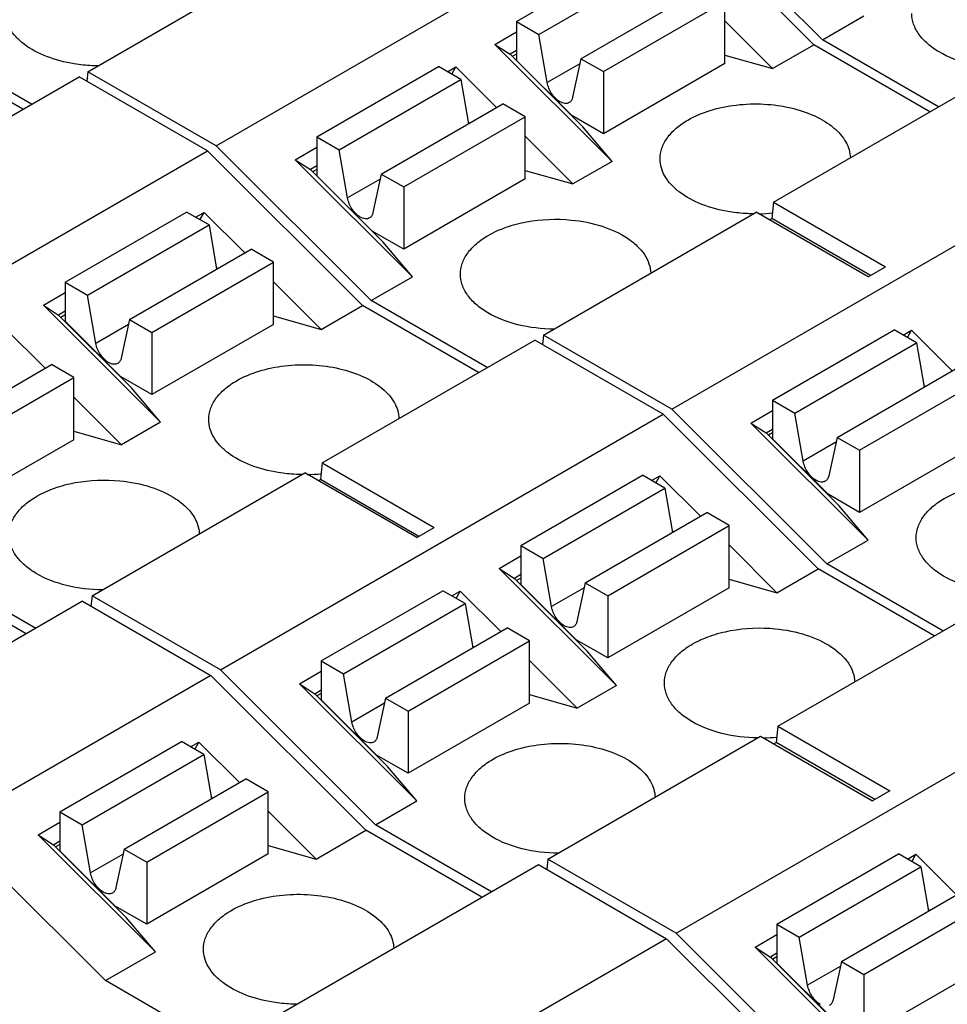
# Model space of a CAD drawing. Header units: inches. Extents: x 0 to 22, y 0 to 17.
# Tile 19 of 46: x 4.187 to 4.782, y 12.922 to 13.553. Entities that reach past the tile are written whole.
import ezdxf

# ---------------------------------------------------------------- set-up
doc = ezdxf.new("R2010")
doc.units = ezdxf.units.IN
doc.header["$LTSCALE"] = 1.21
doc.header["$MEASUREMENT"] = 0
doc.layers.get('0').update_dxf_attribs({"linetype": 'CONTINUOUS'})

msp = doc.modelspace()

# ---------------------------------------------------------------- linework, layer by layer
at = {"color": 7, "linetype": 'CONTINUOUS'}
for p, q in [((4.70184, 13.53979), (4.60241, 13.63899)), ((4.31288, 13.47183), (4.59684, 13.63578)), ((4.59684, 13.63578), (4.69627, 13.53658)), ((4.2306, 13.51933), (4.36701, 13.5981)), ((4.50555, 13.55154), (4.5835, 13.59655)), ((4.5199, 13.54326), (4.59785, 13.58826)), ((4.54688, 13.52768), (4.62483, 13.57268)), ((4.56123, 13.51939), (4.63918, 13.5644)), ((4.63918, 13.52454), (4.63918, 13.5644)), ((4.50555, 13.55154), (4.5199, 13.54326)), ((4.50555, 13.55154), (4.50555, 13.52662)), ((4.63918, 13.55189), (4.66983, 13.52131)), ((4.70184, 13.53979), (4.72829, 13.55506)), ((4.49163, 13.53685), (4.50555, 13.54489)), ((4.18885, 13.49523), (4.11444, 13.53819)), ((4.19442, 13.49844), (4.12001, 13.5414)), ((4.52523, 13.51237), (4.5199, 13.54326)), ((4.77625, 13.49683), (4.70184, 13.53979)), ((4.49163, 13.53685), (4.50137, 13.53051)), ((4.49163, 13.53685), (4.56682, 13.46184)), ((4.50555, 13.53292), (4.50137, 13.53051)), ((4.66983, 13.52131), (4.69627, 13.53658)), ((4.77068, 13.49362), (4.69627, 13.53658)), ((4.54808, 13.48391), (4.50137, 13.53051)), ((4.50555, 13.53061), (4.50284, 13.52905)), ((4.50555, 13.52662), (4.54109, 13.49116)), ((4.54688, 13.52768), (4.54154, 13.50296)), ((4.54688, 13.52768), (4.56123, 13.51939)), ((4.63918, 13.52999), (4.66983, 13.52131)), ((4.2306, 13.51933), (4.22992, 13.5133)), ((4.31288, 13.47183), (4.2306, 13.51933)), ((4.37749, 13.4776), (4.45544, 13.52261)), ((4.46979, 13.51432), (4.45544, 13.52261)), ((4.4612, 13.51928), (4.46658, 13.52239)), ((4.46397, 13.51768), (4.46658, 13.52239)), ((4.49265, 13.49637), (4.46658, 13.52239)), ((4.54619, 13.52447), (4.52523, 13.51237)), ((4.63918, 13.52454), (4.56123, 13.47953)), ((4.56123, 13.51939), (4.56123, 13.47953)), ((4.08863, 13.43736), (4.22504, 13.51612)), ((4.30732, 13.46861), (4.22504, 13.51612)), ((4.39184, 13.46932), (4.46979, 13.51432)), ((4.46979, 13.51432), (4.47468, 13.48599)), ((4.67046, 13.43575), (4.80687, 13.51451)), ((4.41882, 13.45374), (4.49677, 13.49874)), ((4.51112, 13.49046), (4.49677, 13.49874)), ((4.43317, 13.44545), (4.51112, 13.49046)), ((4.51112, 13.4506), (4.51112, 13.49046)), ((4.56123, 13.47953), (4.54109, 13.49116)), ((4.47448, 13.48718), (4.47531, 13.48635)), ((4.56682, 13.46184), (4.54808, 13.48391)), ((4.37749, 13.4776), (4.39184, 13.46932)), ((4.37749, 13.4776), (4.37749, 13.45268)), ((4.54177, 13.44737), (4.51112, 13.47795)), ((4.02336, 13.30466), (4.30732, 13.46861)), ((4.30732, 13.46861), (4.40675, 13.36941)), ((4.41232, 13.37263), (4.31288, 13.47183)), ((4.36357, 13.46291), (4.37749, 13.47095)), ((4.39718, 13.43843), (4.39184, 13.46932)), ((4.36357, 13.46291), (4.37331, 13.45657)), ((4.43876, 13.3879), (4.36357, 13.46291)), ((4.60519, 13.30305), (4.88915, 13.467)), ((4.37749, 13.45898), (4.37331, 13.45657)), ((4.42002, 13.40997), (4.37331, 13.45657)), ((4.37749, 13.45667), (4.37478, 13.45511)), ((4.51112, 13.45605), (4.54177, 13.44737)), ((4.56682, 13.46184), (4.54177, 13.44737)), ((4.37749, 13.45268), (4.41304, 13.41722)), ((4.41813, 13.45053), (4.39718, 13.43843)), ((4.41882, 13.45374), (4.41348, 13.42902)), ((4.41882, 13.45374), (4.43317, 13.44545)), ((4.51112, 13.4506), (4.43317, 13.40559)), ((4.43317, 13.44545), (4.43317, 13.40559)), ((4.67046, 13.43575), (4.66926, 13.42519)), ((4.67046, 13.43575), (4.74226, 13.39429)), ((4.21603, 13.38437), (4.29397, 13.42938)), ((4.30832, 13.4211), (4.29397, 13.42938)), ((4.29973, 13.42605), (4.30511, 13.42916)), ((4.30251, 13.42445), (4.30511, 13.42916)), ((4.30511, 13.42916), (4.33119, 13.40314)), ((4.52291, 13.35056), (4.65932, 13.42932)), ((4.73113, 13.38786), (4.65932, 13.42932)), ((4.66787, 13.42439), (4.66926, 13.42519)), ((4.73252, 13.38867), (4.66926, 13.42519)), ((4.23037, 13.37609), (4.30832, 13.4211)), ((4.30832, 13.4211), (4.31322, 13.39276)), ((4.43317, 13.40559), (4.41304, 13.41722)), ((4.25736, 13.36051), (4.3353, 13.40552)), ((4.34965, 13.39723), (4.3353, 13.40552)), ((4.43876, 13.3879), (4.42002, 13.40997)), ((4.2717, 13.35223), (4.34965, 13.39723)), ((4.31301, 13.39396), (4.31384, 13.39313)), ((4.34965, 13.35737), (4.34965, 13.39723)), ((4.73113, 13.38786), (4.74226, 13.39429)), ((4.41232, 13.37263), (4.43876, 13.3879)), ((4.21603, 13.38437), (4.23037, 13.37609)), ((4.21603, 13.38437), (4.21603, 13.35945)), ((4.34965, 13.38472), (4.3803, 13.35414)), ((4.20211, 13.36969), (4.21603, 13.37772)), ((4.23571, 13.3452), (4.23037, 13.37609)), ((4.20211, 13.36969), (4.21185, 13.36334)), ((4.20211, 13.36969), (4.2773, 13.29467)), ((4.3803, 13.35414), (4.40675, 13.36941)), ((4.48116, 13.32645), (4.40675, 13.36941)), ((4.48672, 13.32967), (4.41232, 13.37263)), ((4.21603, 13.36575), (4.21185, 13.36334)), ((4.25855, 13.31674), (4.21185, 13.36334)), ((4.21603, 13.36344), (4.21331, 13.36188)), ((4.34965, 13.36282), (4.3803, 13.35414)), ((4.20313, 13.3292), (4.17705, 13.35522)), ((4.21603, 13.35945), (4.25157, 13.32399)), ((4.25666, 13.3573), (4.23571, 13.3452)), ((4.25736, 13.36051), (4.25202, 13.33579)), ((4.25736, 13.36051), (4.2717, 13.35223)), ((4.34965, 13.35737), (4.2717, 13.31237)), ((4.2717, 13.35223), (4.2717, 13.31237)), ((4.52291, 13.35056), (4.52223, 13.34452)), ((4.60519, 13.30305), (4.52291, 13.35056)), ((4.6698, 13.30883), (4.74775, 13.35383)), ((4.76209, 13.34555), (4.74775, 13.35383)), ((4.75351, 13.35051), (4.75888, 13.35361)), ((4.75628, 13.34891), (4.75888, 13.35361)), ((4.78496, 13.32759), (4.75888, 13.35361)), ((4.38093, 13.26858), (4.51734, 13.34734)), ((4.59963, 13.29984), (4.51734, 13.34734)), ((4.68415, 13.30054), (4.76209, 13.34555)), ((4.76209, 13.34555), (4.76699, 13.31722)), ((4.1293, 13.28657), (4.20725, 13.33158)), ((4.22159, 13.32329), (4.20725, 13.33158)), ((4.71113, 13.28496), (4.78908, 13.32997)), ((4.2717, 13.31237), (4.25157, 13.32399)), ((4.14364, 13.27829), (4.22159, 13.32329)), ((4.22159, 13.28343), (4.22159, 13.32329)), ((4.72548, 13.27668), (4.80343, 13.32169)), ((4.76679, 13.31841), (4.76762, 13.31758)), ((4.25224, 13.2802), (4.22159, 13.31078)), ((4.2773, 13.29467), (4.25855, 13.31674)), ((4.6698, 13.30883), (4.68415, 13.30054)), ((4.6698, 13.30883), (4.6698, 13.28391)), ((4.31567, 13.13588), (4.59963, 13.29984)), ((4.59963, 13.29984), (4.69906, 13.20064)), ((4.70463, 13.20385), (4.60519, 13.30305)), ((4.65588, 13.29414), (4.6698, 13.30218)), ((4.68948, 13.26966), (4.68415, 13.30054)), ((4.2773, 13.29467), (4.25224, 13.2802)), ((4.65588, 13.29414), (4.66562, 13.28779)), ((4.73107, 13.21912), (4.65588, 13.29414)), ((4.22159, 13.28888), (4.25224, 13.2802)), ((4.66562, 13.28779), (4.6698, 13.2902)), ((4.71233, 13.2412), (4.66562, 13.28779)), ((4.6698, 13.2879), (4.66709, 13.28633)), ((4.22159, 13.28343), (4.14364, 13.23843)), ((4.6698, 13.28391), (4.70534, 13.24844)), ((4.71044, 13.28176), (4.68948, 13.26966)), ((4.71113, 13.28496), (4.70579, 13.26024)), ((4.71113, 13.28496), (4.72548, 13.27668)), ((4.80343, 13.28183), (4.72548, 13.23682)), ((4.72548, 13.27668), (4.72548, 13.23682)), ((4.38093, 13.26858), (4.37974, 13.25802)), ((4.38093, 13.26858), (4.45274, 13.22712)), ((4.23339, 13.18339), (4.3698, 13.26215)), ((4.4416, 13.22069), (4.3698, 13.26215)), ((4.50833, 13.2156), (4.58628, 13.26061)), ((4.60063, 13.25232), (4.58628, 13.26061)), ((4.59204, 13.25728), (4.59742, 13.26038)), ((4.59481, 13.25568), (4.59742, 13.26038)), ((4.59742, 13.26038), (4.6235, 13.23437)), ((4.37834, 13.25722), (4.37974, 13.25802)), ((4.443, 13.2215), (4.37974, 13.25802)), ((4.52268, 13.20731), (4.60063, 13.25232)), ((4.60063, 13.25232), (4.60553, 13.22399)), ((4.72548, 13.23682), (4.70534, 13.24844)), ((4.54966, 13.19173), (4.62761, 13.23674)), ((4.64196, 13.22846), (4.62761, 13.23674)), ((4.73107, 13.21912), (4.71233, 13.2412)), ((4.4416, 13.22069), (4.45274, 13.22712)), ((4.56401, 13.18345), (4.64196, 13.22846)), ((4.60532, 13.22518), (4.60615, 13.22435)), ((4.64196, 13.1886), (4.64196, 13.22846)), ((4.70463, 13.20385), (4.73107, 13.21912)), ((4.50833, 13.2156), (4.52268, 13.20731)), ((4.50833, 13.2156), (4.50833, 13.19068)), ((4.64196, 13.21595), (4.67261, 13.18537)), ((4.1972, 13.1625), (4.12279, 13.20546)), ((4.49441, 13.20091), (4.50833, 13.20895)), ((4.52802, 13.17643), (4.52268, 13.20731)), ((4.77903, 13.16089), (4.70463, 13.20385)), ((4.19106, 13.15895), (4.11665, 13.20191)), ((4.49441, 13.20091), (4.50416, 13.19456)), ((4.49441, 13.20091), (4.56961, 13.12589)), ((4.67261, 13.18537), (4.69906, 13.20064)), ((4.77346, 13.15768), (4.69906, 13.20064)), ((4.50833, 13.19697), (4.50416, 13.19456)), ((4.55086, 13.14797), (4.50416, 13.19456)), ((4.50833, 13.19467), (4.50562, 13.1931)), ((4.54966, 13.19173), (4.54433, 13.16701)), ((4.54966, 13.19173), (4.56401, 13.18345)), ((4.64196, 13.19404), (4.67261, 13.18537)), ((4.38027, 13.14166), (4.45822, 13.18667)), ((4.47257, 13.17838), (4.45822, 13.18667)), ((4.46398, 13.18334), (4.46936, 13.18644)), ((4.46675, 13.18174), (4.46936, 13.18644)), ((4.49544, 13.16043), (4.46936, 13.18644)), ((4.50833, 13.19068), (4.54388, 13.15522)), ((4.54897, 13.18853), (4.52802, 13.17643)), ((4.64196, 13.1886), (4.56401, 13.14359)), ((4.22725, 13.17985), (4.06021, 13.0834)), ((4.22725, 13.17985), (4.30953, 13.13234)), ((4.23339, 13.18339), (4.23263, 13.17674)), ((4.31567, 13.13588), (4.23339, 13.18339)), ((4.39462, 13.13338), (4.47257, 13.17838)), ((4.47257, 13.17838), (4.47747, 13.15005)), ((4.56401, 13.18345), (4.56401, 13.14359)), ((4.67324, 13.09981), (4.80965, 13.17857)), ((4.42161, 13.1178), (4.49955, 13.1628)), ((4.5139, 13.15452), (4.49955, 13.1628)), ((4.43595, 13.10951), (4.5139, 13.15452)), ((4.5139, 13.11466), (4.5139, 13.15452)), ((4.56401, 13.14359), (4.54388, 13.15522)), ((4.47726, 13.15124), (4.47809, 13.15041)), ((4.56961, 13.12589), (4.55086, 13.14797)), ((4.38027, 13.14166), (4.39462, 13.13338)), ((4.38027, 13.14166), (4.38027, 13.11674)), ((4.54455, 13.11143), (4.5139, 13.14201)), ((4.4151, 13.03668), (4.31567, 13.13588)), ((4.36636, 13.12697), (4.38027, 13.13501)), ((4.30953, 13.13234), (4.1425, 13.0359)), ((4.30953, 13.13234), (4.40896, 13.03314)), ((4.39996, 13.10249), (4.39462, 13.13338)), ((4.60798, 12.96711), (4.89193, 13.13106)), ((4.36636, 13.12697), (4.3761, 13.12062)), ((4.44155, 13.05195), (4.36636, 13.12697)), ((4.3761, 13.12062), (4.38027, 13.12304)), ((4.56961, 13.12589), (4.54455, 13.11143)), ((4.4228, 13.07403), (4.3761, 13.12062)), ((4.38027, 13.12073), (4.37756, 13.11916)), ((4.38027, 13.11674), (4.41582, 13.08128)), ((4.42161, 13.1178), (4.41627, 13.09307)), ((4.42161, 13.1178), (4.43595, 13.10951)), ((4.5139, 13.1201), (4.54455, 13.11143)), ((4.42091, 13.11459), (4.39996, 13.10249)), ((4.5139, 13.11466), (4.43595, 13.06965)), ((4.43595, 13.10951), (4.43595, 13.06965)), ((4.67324, 13.09981), (4.67205, 13.08925)), ((4.67324, 13.09981), (4.74505, 13.05835)), ((4.21267, 13.04489), (4.29062, 13.08989)), ((4.30496, 13.08161), (4.29062, 13.08989)), ((4.5257, 13.01462), (4.66211, 13.09338)), ((4.66211, 13.09338), (4.73391, 13.05192)), ((4.29638, 13.08657), (4.30175, 13.08967)), ((4.29915, 13.08497), (4.30175, 13.08967)), ((4.30175, 13.08967), (4.32783, 13.06365)), ((4.67065, 13.08844), (4.67205, 13.08925)), ((4.7353, 13.05272), (4.67205, 13.08925)), ((4.22702, 13.0366), (4.30496, 13.08161)), ((4.30496, 13.08161), (4.30986, 13.05328)), ((4.43595, 13.06965), (4.41582, 13.08128)), ((4.44155, 13.05195), (4.4228, 13.07403)), ((4.254, 13.02102), (4.33195, 13.06603)), ((4.3463, 13.05774), (4.33195, 13.06603)), ((4.74505, 13.05835), (4.73391, 13.05192)), ((4.26835, 13.01274), (4.3463, 13.05774)), ((4.30966, 13.05447), (4.31049, 13.05364)), ((4.3463, 13.01789), (4.3463, 13.05774)), ((4.4151, 13.03668), (4.44155, 13.05195)), ((4.21267, 13.04489), (4.22702, 13.0366)), ((4.21267, 13.04489), (4.21267, 13.01996)), ((4.3463, 13.04523), (4.37695, 13.01465)), ((4.24193, 12.9367), (4.1425, 13.0359)), ((4.19875, 13.0302), (4.21267, 13.03823)), ((4.23235, 13.00572), (4.22702, 13.0366)), ((4.37695, 13.01465), (4.40896, 13.03314)), ((4.48337, 12.99018), (4.40896, 13.03314)), ((4.48951, 12.99372), (4.4151, 13.03668)), ((4.19875, 13.0302), (4.20849, 13.02385)), ((4.27394, 12.95518), (4.19875, 13.0302)), ((4.20849, 13.02385), (4.21267, 13.02626)), ((4.2552, 12.97726), (4.20849, 13.02385)), ((4.21267, 13.02396), (4.20996, 13.02239)), ((4.254, 13.02102), (4.24866, 12.9963)), ((4.254, 13.02102), (4.26835, 13.01274)), ((4.3463, 13.02333), (4.37695, 13.01465)), ((4.21267, 13.01996), (4.24821, 12.9845)), ((4.25331, 13.01781), (4.23235, 13.00572)), ((4.3463, 13.01789), (4.26835, 12.97288)), ((4.5257, 13.01462), (4.52494, 13.00796)), ((4.60798, 12.96711), (4.5257, 13.01462)), ((4.67258, 12.97288), (4.75053, 13.01789)), ((4.76488, 13.00961), (4.75053, 13.01789)), ((4.75629, 13.01457), (4.76167, 13.01767)), ((4.75906, 13.01296), (4.76167, 13.01767)), ((4.76167, 13.01767), (4.78775, 12.99165)), ((4.26835, 13.01274), (4.26835, 12.97288)), ((4.35252, 12.91463), (4.51956, 13.01107)), ((4.51956, 13.01107), (4.60184, 12.96356)), ((4.68693, 12.9646), (4.76488, 13.00961)), ((4.76488, 13.00961), (4.76978, 12.98127)), ((4.71391, 12.94902), (4.79186, 12.99403)), ((4.26835, 12.97288), (4.24821, 12.9845)), ((4.72826, 12.94074), (4.80621, 12.98574)), ((4.27394, 12.95518), (4.2552, 12.97726)), ((4.76957, 12.98247), (4.7704, 12.98164)), ((4.67258, 12.97288), (4.68693, 12.9646)), ((4.67258, 12.97288), (4.67258, 12.94796)), ((4.70741, 12.86791), (4.60798, 12.96711)), ((4.65866, 12.9582), (4.67258, 12.96623)), ((4.69227, 12.93372), (4.68693, 12.9646)), ((4.60184, 12.96356), (4.4348, 12.86712)), ((4.60184, 12.96356), (4.70127, 12.86436)), ((4.65866, 12.9582), (4.66841, 12.95185)), ((4.73386, 12.88318), (4.65866, 12.9582)), ((4.24193, 12.9367), (4.27394, 12.95518)), ((4.67258, 12.95426), (4.66841, 12.95185)), ((4.71511, 12.90525), (4.66841, 12.95185)), ((4.67258, 12.95196), (4.66987, 12.95039)), ((4.67258, 12.94796), (4.70813, 12.9125)), ((4.71322, 12.94581), (4.69227, 12.93372)), ((4.71391, 12.94902), (4.70858, 12.9243)), ((4.71391, 12.94902), (4.72826, 12.94074)), ((4.80621, 12.94588), (4.72826, 12.90088)), ((4.72826, 12.94074), (4.72826, 12.90088)), ((4.34808, 12.87541), (4.24193, 12.9367))]:
    msp.add_line(p, q, dxfattribs=at)
for centre, radius, start, end in [((4.65871, 13.53259), 0.10436, 271.20371, 276.08982), ((4.36918, 13.36542), 0.10436, 271.20371, 276.08982), ((4.66148, 13.1968), 0.10452, 271.22373, 276.08734)]:
    msp.add_arc(centre, radius, start, end, dxfattribs=at)
for points, knots in [([(4.22192, 13.52435), (4.21582, 13.52534), (4.20448, 13.52825), (4.19188, 13.53481), (4.18435, 13.54149), (4.18034, 13.54678), (4.17784, 13.55243), (4.17727, 13.55638), (4.17727, 13.5583)], [0, 0, 0, 0, 0.306979, 0.577307, 0.69628, 0.804701, 0.904714, 1, 1, 1, 1]), ([(4.81903, 13.52146), (4.8113, 13.52154), (4.79658, 13.52328), (4.7797, 13.52954), (4.76921, 13.53687), (4.76353, 13.54293), (4.75994, 13.54961), (4.7591, 13.55439), (4.75911, 13.55669)], [0, 0, 0, 0, 0.306534, 0.582633, 0.703365, 0.811484, 0.908895, 1, 1, 1, 1]), ([(4.23716, 13.52307), (4.23587, 13.52308), (4.23077, 13.52323), (4.22568, 13.52375), (4.22192, 13.52435)], [0, 0, 0, 0, 0.252308, 1, 1, 1, 1]), ([(4.53339, 13.50011), (4.53127, 13.50133), (4.52771, 13.50512), (4.52567, 13.50984), (4.52523, 13.51237)], [0, 0, 0, 0, 0.487733, 1, 1, 1, 1]), ([(4.53929, 13.49952), (4.5385, 13.49906), (4.53632, 13.49873), (4.53437, 13.49954), (4.53339, 13.50011)], [0, 0, 0, 0, 0.449117, 1, 1, 1, 1]), ([(4.54154, 13.50296), (4.54139, 13.50223), (4.5409, 13.50088), (4.53986, 13.49985), (4.53929, 13.49952)], [0, 0, 0, 0, 0.531519, 1, 1, 1, 1]), ([(4.61551, 13.48837), (4.61999, 13.49096), (4.63013, 13.49516), (4.64666, 13.4985), (4.66416, 13.49904), (4.68121, 13.49672), (4.69648, 13.49173), (4.70878, 13.48443), (4.71606, 13.47637), (4.71905, 13.46935), (4.71962, 13.46582), (4.71968, 13.46409)], [0, 0, 0, 0, 0.128374, 0.269566, 0.416399, 0.56063, 0.694506, 0.812286, 0.912275, 0.957104, 1, 1, 1, 1]), ([(4.59764, 13.46346), (4.59764, 13.46578), (4.5985, 13.47063), (4.60217, 13.47738), (4.60798, 13.48348), (4.61284, 13.48683), (4.61551, 13.48837)], [0, 0, 0, 0, 0.217787, 0.450917, 0.710299, 1, 1, 1, 1]), ([(4.64228, 13.42952), (4.63618, 13.4305), (4.62485, 13.43341), (4.61225, 13.43997), (4.60472, 13.44666), (4.6007, 13.45194), (4.59821, 13.45759), (4.59764, 13.46154), (4.59764, 13.46346)], [0, 0, 0, 0, 0.306979, 0.577307, 0.69628, 0.804701, 0.904714, 1, 1, 1, 1]), ([(4.40533, 13.42617), (4.40321, 13.42739), (4.39965, 13.43118), (4.39761, 13.4359), (4.39718, 13.43843)], [0, 0, 0, 0, 0.487733, 1, 1, 1, 1]), ([(4.41124, 13.42558), (4.41044, 13.42512), (4.40826, 13.42479), (4.40631, 13.4256), (4.40533, 13.42617)], [0, 0, 0, 0, 0.449117, 1, 1, 1, 1]), ([(4.41348, 13.42902), (4.41333, 13.42829), (4.41284, 13.42694), (4.4118, 13.42591), (4.41124, 13.42558)], [0, 0, 0, 0, 0.531519, 1, 1, 1, 1]), ([(4.48745, 13.41444), (4.49106, 13.41652), (4.49908, 13.42007), (4.51682, 13.42465), (4.53116, 13.42519), (4.54068, 13.42427)], [0, 0, 0, 0, 0.227991, 0.476423, 1, 1, 1, 1]), ([(4.65753, 13.42823), (4.65624, 13.42825), (4.65114, 13.4284), (4.64605, 13.42891), (4.64228, 13.42952)], [0, 0, 0, 0, 0.252308, 1, 1, 1, 1]), ([(4.54068, 13.42427), (4.5474, 13.42362), (4.56002, 13.42116), (4.57426, 13.41479), (4.58298, 13.40794), (4.58772, 13.40243), (4.59076, 13.39646), (4.59155, 13.39223), (4.59162, 13.39017)], [0, 0, 0, 0, 0.306632, 0.579302, 0.699128, 0.80762, 0.90667, 1, 1, 1, 1]), ([(4.46958, 13.38952), (4.46958, 13.39185), (4.47044, 13.39669), (4.47411, 13.40344), (4.47992, 13.40954), (4.48478, 13.41289), (4.48745, 13.41444)], [0, 0, 0, 0, 0.217788, 0.450924, 0.710313, 1, 1, 1, 1]), ([(4.5295, 13.35429), (4.52177, 13.35437), (4.50706, 13.35611), (4.49018, 13.36237), (4.47968, 13.3697), (4.47401, 13.37576), (4.47042, 13.38244), (4.46958, 13.38722), (4.46958, 13.38952)], [0, 0, 0, 0, 0.306534, 0.582633, 0.703365, 0.811484, 0.908895, 1, 1, 1, 1]), ([(4.24386, 13.33294), (4.24175, 13.33416), (4.23819, 13.33795), (4.23615, 13.34268), (4.23571, 13.3452)], [0, 0, 0, 0, 0.487733, 1, 1, 1, 1]), ([(4.24977, 13.33236), (4.24897, 13.3319), (4.24679, 13.33157), (4.24484, 13.33238), (4.24386, 13.33294)], [0, 0, 0, 0, 0.449117, 1, 1, 1, 1]), ([(4.25202, 13.33579), (4.25186, 13.33506), (4.25137, 13.33371), (4.25034, 13.33268), (4.24977, 13.33236)], [0, 0, 0, 0, 0.531519, 1, 1, 1, 1]), ([(4.32599, 13.32121), (4.33047, 13.32379), (4.34061, 13.32799), (4.35714, 13.33133), (4.37463, 13.33187), (4.39169, 13.32956), (4.40696, 13.32456), (4.41926, 13.31726), (4.42653, 13.3092), (4.42953, 13.30219), (4.4301, 13.29865), (4.43015, 13.29692)], [0, 0, 0, 0, 0.128374, 0.269566, 0.416399, 0.56063, 0.694506, 0.812286, 0.912275, 0.957104, 1, 1, 1, 1]), ([(4.30812, 13.29629), (4.30812, 13.29862), (4.30897, 13.30346), (4.31265, 13.31021), (4.31845, 13.31631), (4.32331, 13.31966), (4.32599, 13.32121)], [0, 0, 0, 0, 0.217787, 0.450917, 0.710299, 1, 1, 1, 1]), ([(4.35276, 13.26235), (4.34666, 13.26333), (4.33533, 13.26624), (4.32272, 13.27281), (4.3152, 13.27949), (4.31118, 13.28478), (4.30869, 13.29043), (4.30812, 13.29438), (4.30812, 13.29629)], [0, 0, 0, 0, 0.306979, 0.577307, 0.69628, 0.804701, 0.904714, 1, 1, 1, 1]), ([(4.69764, 13.25739), (4.69552, 13.25862), (4.69196, 13.26241), (4.68992, 13.26713), (4.68948, 13.26966)], [0, 0, 0, 0, 0.487733, 1, 1, 1, 1]), ([(4.368, 13.26106), (4.36672, 13.26108), (4.36162, 13.26123), (4.35653, 13.26175), (4.35276, 13.26235)], [0, 0, 0, 0, 0.252308, 1, 1, 1, 1]), ([(4.19793, 13.24727), (4.20154, 13.24935), (4.20955, 13.2529), (4.22729, 13.25748), (4.24163, 13.25802), (4.25116, 13.2571)], [0, 0, 0, 0, 0.227991, 0.476423, 1, 1, 1, 1]), ([(4.25116, 13.2571), (4.25788, 13.25645), (4.27049, 13.254), (4.28474, 13.24762), (4.29346, 13.24077), (4.29819, 13.23526), (4.30123, 13.2293), (4.30203, 13.22506), (4.30209, 13.22301)], [0, 0, 0, 0, 0.306632, 0.579302, 0.699128, 0.80762, 0.90667, 1, 1, 1, 1]), ([(4.70354, 13.25681), (4.70275, 13.25635), (4.70057, 13.25602), (4.69861, 13.25683), (4.69764, 13.25739)], [0, 0, 0, 0, 0.449117, 1, 1, 1, 1]), ([(4.70579, 13.26024), (4.70563, 13.25952), (4.70514, 13.25817), (4.70411, 13.25714), (4.70354, 13.25681)], [0, 0, 0, 0, 0.531519, 1, 1, 1, 1]), ([(4.77976, 13.24566), (4.78424, 13.24825), (4.79438, 13.25244), (4.81091, 13.25579), (4.82841, 13.25633), (4.84546, 13.25401), (4.86073, 13.24901), (4.87303, 13.24171), (4.88031, 13.23365), (4.8833, 13.22664), (4.88387, 13.2231), (4.88393, 13.22138)], [0, 0, 0, 0, 0.128374, 0.269566, 0.416399, 0.56063, 0.694506, 0.812286, 0.912275, 0.957104, 1, 1, 1, 1]), ([(4.18006, 13.22235), (4.18006, 13.22468), (4.18092, 13.22952), (4.18459, 13.23627), (4.19039, 13.24238), (4.19525, 13.24572), (4.19793, 13.24727)], [0, 0, 0, 0, 0.217788, 0.450924, 0.710313, 1, 1, 1, 1]), ([(4.76189, 13.22075), (4.76189, 13.22307), (4.76275, 13.22792), (4.76642, 13.23467), (4.77223, 13.24077), (4.77708, 13.24411), (4.77976, 13.24566)], [0, 0, 0, 0, 0.217788, 0.450924, 0.710313, 1, 1, 1, 1]), ([(4.23998, 13.18712), (4.23225, 13.18721), (4.21753, 13.18894), (4.20065, 13.1952), (4.19016, 13.20254), (4.18448, 13.20859), (4.18089, 13.21527), (4.18006, 13.22006), (4.18006, 13.22235)], [0, 0, 0, 0, 0.306534, 0.582633, 0.703365, 0.811484, 0.908895, 1, 1, 1, 1]), ([(4.82181, 13.18552), (4.81408, 13.1856), (4.79937, 13.18733), (4.78249, 13.19359), (4.77199, 13.20093), (4.76632, 13.20699), (4.76273, 13.21366), (4.76189, 13.21845), (4.76189, 13.22075)], [0, 0, 0, 0, 0.306534, 0.582633, 0.703365, 0.811484, 0.908895, 1, 1, 1, 1]), ([(4.53617, 13.16417), (4.53406, 13.16539), (4.5305, 13.16918), (4.52846, 13.1739), (4.52802, 13.17643)], [0, 0, 0, 0, 0.487733, 1, 1, 1, 1]), ([(4.54433, 13.16701), (4.54417, 13.16629), (4.54368, 13.16494), (4.54265, 13.16391), (4.54208, 13.16358)], [0, 0, 0, 0, 0.531519, 1, 1, 1, 1]), ([(4.54208, 13.16358), (4.54128, 13.16312), (4.5391, 13.16279), (4.53715, 13.1636), (4.53617, 13.16417)], [0, 0, 0, 0, 0.449117, 1, 1, 1, 1]), ([(4.6183, 13.15243), (4.6219, 13.15452), (4.62992, 13.15807), (4.64766, 13.16264), (4.662, 13.16319), (4.67152, 13.16227)], [0, 0, 0, 0, 0.227991, 0.476423, 1, 1, 1, 1]), ([(4.67152, 13.16227), (4.67824, 13.16162), (4.69086, 13.15916), (4.7051, 13.15279), (4.71382, 13.14594), (4.71856, 13.14043), (4.7216, 13.13446), (4.72239, 13.13022), (4.72246, 13.12817)], [0, 0, 0, 0, 0.306632, 0.579302, 0.699128, 0.80762, 0.90667, 1, 1, 1, 1]), ([(4.60042, 13.12752), (4.60042, 13.12984), (4.60128, 13.13469), (4.60496, 13.14144), (4.61076, 13.14754), (4.61562, 13.15089), (4.6183, 13.15243)], [0, 0, 0, 0, 0.217788, 0.450924, 0.710313, 1, 1, 1, 1]), ([(4.66035, 13.09229), (4.65262, 13.09237), (4.6379, 13.09411), (4.62102, 13.10037), (4.61053, 13.1077), (4.60485, 13.11376), (4.60126, 13.12044), (4.60042, 13.12522), (4.60042, 13.12752)], [0, 0, 0, 0, 0.306534, 0.582633, 0.703365, 0.811484, 0.908895, 1, 1, 1, 1]), ([(4.40811, 13.09023), (4.406, 13.09145), (4.40244, 13.09524), (4.4004, 13.09996), (4.39996, 13.10249)], [0, 0, 0, 0, 0.487733, 1, 1, 1, 1]), ([(4.41402, 13.08964), (4.41322, 13.08918), (4.41104, 13.08885), (4.40909, 13.08966), (4.40811, 13.09023)], [0, 0, 0, 0, 0.449117, 1, 1, 1, 1]), ([(4.41627, 13.09307), (4.41611, 13.09235), (4.41562, 13.091), (4.41459, 13.08997), (4.41402, 13.08964)], [0, 0, 0, 0, 0.531519, 1, 1, 1, 1]), ([(4.49024, 13.07849), (4.49472, 13.08108), (4.50486, 13.08528), (4.52139, 13.08862), (4.53888, 13.08916), (4.55594, 13.08684), (4.5712, 13.08184), (4.58351, 13.07455), (4.59078, 13.06649), (4.59378, 13.05947), (4.59435, 13.05594), (4.5944, 13.05421)], [0, 0, 0, 0, 0.128374, 0.269566, 0.416399, 0.56063, 0.694506, 0.812286, 0.912275, 0.957104, 1, 1, 1, 1]), ([(4.47237, 13.05358), (4.47237, 13.0559), (4.47322, 13.06075), (4.4769, 13.0675), (4.4827, 13.0736), (4.48756, 13.07695), (4.49024, 13.07849)], [0, 0, 0, 0, 0.217788, 0.450924, 0.710313, 1, 1, 1, 1]), ([(4.53229, 13.01835), (4.52456, 13.01843), (4.50984, 13.02017), (4.49296, 13.02643), (4.48247, 13.03376), (4.47679, 13.03982), (4.4732, 13.0465), (4.47236, 13.05128), (4.47237, 13.05358)], [0, 0, 0, 0, 0.306534, 0.582633, 0.703365, 0.811484, 0.908895, 1, 1, 1, 1]), ([(4.24051, 12.99345), (4.23839, 12.99467), (4.23483, 12.99846), (4.23279, 13.00319), (4.23235, 13.00572)], [0, 0, 0, 0, 0.487733, 1, 1, 1, 1]), ([(4.24866, 12.9963), (4.2485, 12.99557), (4.24801, 12.99423), (4.24698, 12.9932), (4.24641, 12.99287)], [0, 0, 0, 0, 0.531519, 1, 1, 1, 1]), ([(4.24641, 12.99287), (4.24562, 12.99241), (4.24344, 12.99208), (4.24148, 12.99289), (4.24051, 12.99345)], [0, 0, 0, 0, 0.449117, 1, 1, 1, 1]), ([(4.32263, 12.98172), (4.32711, 12.98431), (4.33725, 12.9885), (4.35378, 12.99185), (4.37128, 12.99238), (4.38833, 12.99007), (4.4036, 12.98507), (4.4159, 12.97777), (4.42318, 12.96971), (4.42617, 12.9627), (4.42674, 12.95916), (4.4268, 12.95744)], [0, 0, 0, 0, 0.128374, 0.269566, 0.416399, 0.56063, 0.694506, 0.812286, 0.912275, 0.957104, 1, 1, 1, 1]), ([(4.30476, 12.9568), (4.30476, 12.95913), (4.30562, 12.96397), (4.30929, 12.97072), (4.3151, 12.97683), (4.31995, 12.98017), (4.32263, 12.98172)], [0, 0, 0, 0, 0.217787, 0.450917, 0.710299, 1, 1, 1, 1]), ([(4.3494, 12.92286), (4.3433, 12.92385), (4.33197, 12.92676), (4.31937, 12.93332), (4.31184, 12.94), (4.30782, 12.94529), (4.30533, 12.95094), (4.30476, 12.95489), (4.30476, 12.9568)], [0, 0, 0, 0, 0.306979, 0.577307, 0.69628, 0.804701, 0.904714, 1, 1, 1, 1]), ([(4.70042, 12.92145), (4.6983, 12.92267), (4.69475, 12.92646), (4.6927, 12.93119), (4.69227, 12.93372)], [0, 0, 0, 0, 0.487733, 1, 1, 1, 1]), ([(4.36465, 12.92158), (4.36336, 12.92159), (4.35826, 12.92174), (4.35317, 12.92226), (4.3494, 12.92286)], [0, 0, 0, 0, 0.252308, 1, 1, 1, 1]), ([(4.70858, 12.9243), (4.70842, 12.92357), (4.70793, 12.92223), (4.70689, 12.92119), (4.70633, 12.92087)], [0, 0, 0, 0, 0.531519, 1, 1, 1, 1])]:
    msp.add_open_spline(points, degree=3, knots=knots, dxfattribs=at)

doc.saveas('drawing.dxf')
